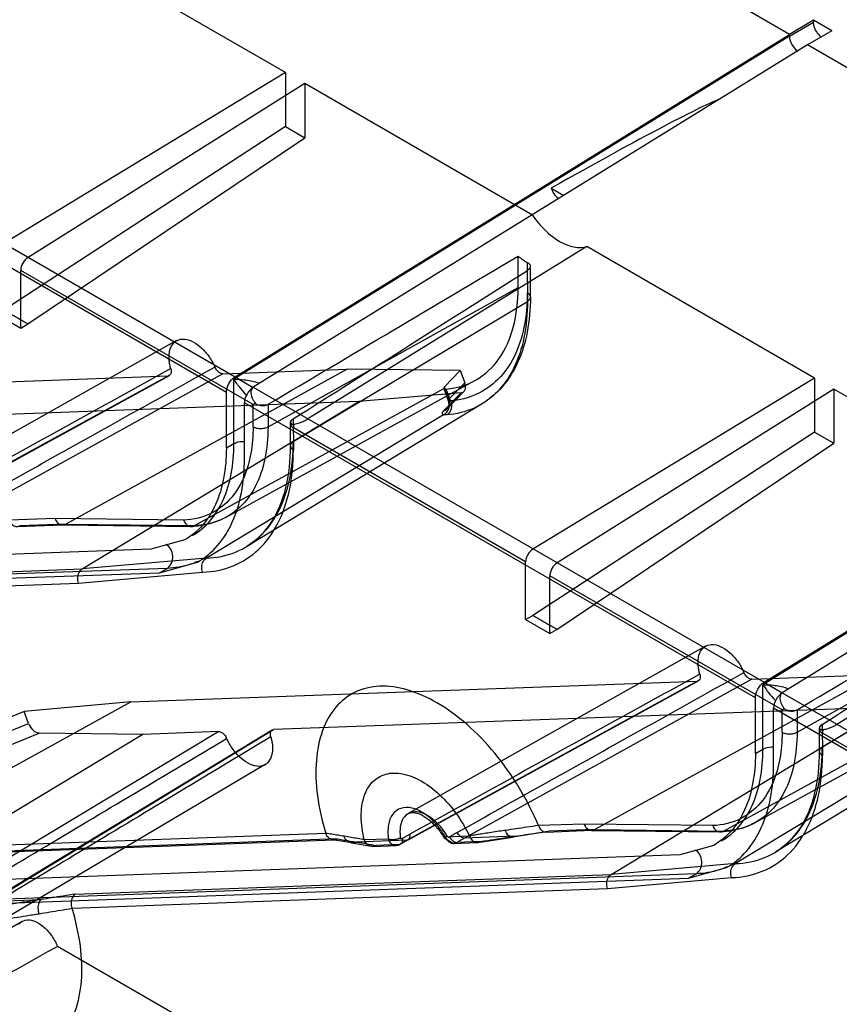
# Model space of a CAD drawing. Header units: millimetres. Extents: x 42 to 325, y 161 to 350.
# Tile 8 of 25: x 190 to 229, y 193 to 239. Entities that reach past the tile are written whole.
import ezdxf

# ---------------------------------------------------------------- set-up
doc = ezdxf.new("R2010")
doc.units = ezdxf.units.MM
doc.header["$LTSCALE"] = 33.284514
doc.layers.get('0').update_dxf_attribs({"linetype": 'CONTINUOUS'})

msp = doc.modelspace()

# ---------------------------------------------------------------- linework, layer by layer
at = {"color": 7}
for p, q in [((202.86, 236.51), (192.208, 242.66)), ((226.431, 238.294), (223.954, 239.724)), ((227.562, 238.958), (226.431, 238.294)), ((226.432, 238.213), (227.562, 238.865)), ((228.41, 238.469), (227.562, 238.958)), ((227.562, 238.958), (227.562, 238.865)), ((226.432, 238.213), (200.444, 222.161)), ((200.5, 222.278), (226.431, 238.294)), ((228.41, 238.469), (227.279, 237.804)), ((227.279, 237.804), (201.349, 221.788)), ((229.756, 236.374), (227.279, 237.804)), ((202.86, 236.51), (189.688, 228.51)), ((202.86, 236.51), (202.86, 233.982)), ((176.6, 236.076), (200.5, 222.278)), ((203.756, 235.993), (190.812, 227.861)), ((214.408, 229.843), (203.756, 235.993)), ((203.756, 235.993), (203.756, 233.465)), ((200.091, 221.552), (176.191, 235.35)), ((202.86, 233.982), (189.678, 225.399)), ((202.86, 233.982), (203.756, 233.465)), ((190.802, 224.75), (203.756, 233.465)), ((215.289, 231.11), (215.885, 230.766)), ((216.957, 228.371), (203.898, 220.305)), ((227.608, 222.222), (216.957, 228.371)), ((213.738, 226.461), (213.738, 227.921)), ((214.168, 227.631), (214.175, 225.808)), ((201.34, 220.981), (190.473, 227.254)), ((190.473, 224.557), (190.473, 227.254)), ((214.315, 226.009), (214.315, 227.446)), ((202.041, 219.94), (213.738, 226.461)), ((203.22, 219.259), (214.175, 225.808)), ((189.344, 225.209), (190.473, 224.557)), ((190.473, 224.557), (190.802, 224.75)), ((197.76, 223.97), (183.849, 216.135)), ((251.181, 223.925), (225.193, 207.873)), ((225.249, 207.989), (251.179, 224.005)), ((252.028, 223.516), (226.098, 207.499)), ((205.744, 222.633), (192.585, 215.391)), ((199.923, 222.419), (205.744, 222.633)), ((211.036, 222.567), (205.744, 222.633)), ((210.296, 221.802), (211.036, 222.567)), ((211.036, 222.567), (211.241, 222.003)), ((170.879, 221.355), (197.363, 222.325)), ((183.787, 214.889), (197.363, 222.325)), ((183.851, 214.905), (197.427, 222.343)), ((199.923, 222.419), (186.48, 214.987)), ((200.085, 215.711), (211.722, 222.102)), ((200.444, 219.154), (200.444, 222.161)), ((200.5, 222.278), (201.35, 221.777)), ((227.608, 222.222), (214.436, 214.222)), ((227.608, 222.222), (227.608, 219.694)), ((198.602, 215.317), (210.266, 221.736)), ((200.091, 218.95), (200.091, 221.552)), ((201.349, 221.788), (225.249, 207.989)), ((210.267, 221.734), (210.47, 221.174)), ((210.502, 221.238), (210.296, 221.802)), ((210.583, 221.151), (210.381, 221.707)), ((210.421, 220.786), (211.206, 221.598)), ((211.241, 222.003), (210.502, 221.238)), ((228.506, 221.704), (215.561, 213.572)), ((239.157, 215.554), (228.506, 221.704)), ((228.506, 221.704), (228.506, 219.176)), ((206.295, 221.117), (177.551, 220.064)), ((193.35, 213.288), (206.295, 221.117)), ((211.069, 221.534), (206.295, 221.117)), ((211.069, 221.534), (210.244, 220.681)), ((224.84, 207.263), (200.939, 221.062)), ((200.939, 218.46), (200.939, 221.062)), ((212.052, 221.013), (201.043, 214.339)), ((201.34, 219.943), (201.34, 220.981)), ((202.041, 220.99), (202.041, 219.94)), ((210.249, 220.504), (199.156, 213.795)), ((203.22, 220.31), (203.226, 218.854)), ((203.08, 220.094), (203.08, 219.058)), ((214.092, 213.619), (203.226, 219.892)), ((227.608, 219.694), (214.426, 211.111)), ((227.608, 219.694), (228.506, 219.176)), ((200.091, 218.95), (200.444, 219.154)), ((215.551, 210.461), (228.506, 219.176)), ((192.077, 215.647), (189.947, 215.574)), ((198.094, 215.573), (192.077, 215.647)), ((190.296, 215.272), (192.444, 215.351)), ((192.585, 215.391), (190.423, 215.312)), ((192.429, 215.351), (198.446, 215.277)), ((192.585, 215.391), (198.602, 215.317)), ((198.144, 214.647), (196.565, 214.209)), ((196.565, 214.209), (150.001, 212.503)), ((199.156, 213.795), (193.35, 213.288)), ((241.706, 214.083), (228.647, 206.017)), ((197.316, 213.318), (150.753, 211.612)), ((168.264, 212.369), (193.35, 213.288)), ((196.963, 213.114), (198.744, 213.608)), ((196.963, 213.114), (197.316, 213.318)), ((214.092, 210.921), (214.092, 213.619)), ((150.399, 211.408), (196.963, 213.114)), ((193.174, 212.631), (198.98, 213.138)), ((226.089, 206.692), (215.223, 212.965)), ((215.223, 210.268), (215.223, 212.965)), ((168.123, 211.709), (193.174, 212.631)), ((226.79, 205.651), (238.487, 212.173)), ((227.969, 204.97), (238.923, 211.52)), ((214.092, 210.921), (214.426, 211.111)), ((214.092, 210.921), (215.223, 210.268)), ((215.223, 210.268), (215.551, 210.461)), ((222.509, 209.681), (208.598, 201.847)), ((230.493, 208.344), (217.334, 201.102)), ((224.672, 208.131), (230.493, 208.344)), ((195.627, 207.067), (222.111, 208.037)), ((208.536, 200.6), (222.111, 208.037)), ((208.599, 200.617), (222.176, 208.054)), ((224.672, 208.131), (211.229, 200.699)), ((224.834, 201.423), (236.471, 207.814)), ((225.193, 204.865), (225.193, 207.873)), ((225.249, 207.989), (226.099, 207.488)), ((223.351, 201.028), (235.015, 207.447)), ((226.098, 207.499), (249.087, 194.227)), ((182.468, 199.825), (195.627, 207.067)), ((195.627, 207.067), (190.631, 206.625)), ((231.044, 206.829), (202.299, 205.776)), ((218.099, 198.999), (231.044, 206.829)), ((224.84, 204.661), (224.84, 207.263)), ((190.631, 206.625), (188.658, 205.816)), ((190.837, 206.06), (190.631, 206.625)), ((248.678, 193.501), (225.688, 206.773)), ((225.688, 204.171), (225.688, 206.773)), ((236.801, 206.725), (225.791, 200.05)), ((226.089, 205.655), (226.089, 206.692)), ((226.79, 206.702), (226.79, 205.651)), ((188.864, 205.251), (190.837, 206.06)), ((234.997, 206.216), (223.905, 199.506)), ((227.969, 206.021), (227.975, 204.566)), ((196.179, 205.552), (183.207, 197.706)), ((199.739, 205.682), (186.382, 197.642)), ((202.229, 205.756), (189.006, 197.72)), ((189.076, 197.74), (202.299, 205.776)), ((189.143, 204.716), (191.339, 205.616)), ((196.179, 205.552), (191.339, 205.616)), ((199.739, 205.682), (196.179, 205.552)), ((227.828, 205.805), (227.828, 204.77)), ((248.784, 193.589), (227.975, 205.603)), ((224.84, 204.661), (225.193, 204.865)), ((201.912, 204.138), (188.171, 196.008)), ((216.826, 201.358), (214.696, 201.285)), ((222.843, 201.284), (216.826, 201.358)), ((204.74, 200.92), (181.949, 200.081)), ((208.319, 200.677), (208.675, 200.881)), ((210.891, 200.964), (210.535, 200.758)), ((215.073, 200.987), (213.49, 200.749)), ((215.045, 200.984), (217.193, 201.063)), ((217.334, 201.102), (215.172, 201.023)), ((217.178, 201.062), (223.195, 200.988)), ((217.334, 201.102), (223.351, 201.028)), ((182.326, 199.785), (205.138, 200.621)), ((205.293, 200.661), (182.468, 199.825)), ((205.941, 200.479), (205.065, 200.626)), ((205.938, 200.48), (206.868, 200.318)), ((208.536, 200.6), (206.187, 200.514)), ((207.677, 200.649), (206.543, 200.617)), ((208.179, 200.396), (207.105, 200.357)), ((208.179, 200.396), (208.536, 200.6)), ((208.602, 200.618), (208.245, 200.414)), ((210.279, 200.709), (210.733, 200.452)), ((211.469, 200.797), (210.342, 200.746)), ((210.73, 200.452), (211.82, 200.491)), ((211.229, 200.699), (210.879, 200.495)), ((211.953, 200.534), (210.879, 200.495)), ((213.578, 200.785), (211.229, 200.699)), ((211.85, 200.494), (213.491, 200.749)), ((222.893, 200.358), (221.313, 199.92)), ((221.313, 199.92), (174.75, 198.215)), ((206.943, 200.313), (208.033, 200.353)), ((223.905, 199.506), (218.099, 198.999)), ((222.065, 199.029), (175.502, 197.324)), ((193.013, 198.08), (218.099, 198.999)), ((221.712, 198.825), (223.493, 199.319)), ((221.712, 198.825), (222.065, 199.029)), ((175.148, 197.12), (221.712, 198.825)), ((217.923, 198.343), (223.728, 198.85)), ((192.872, 197.42), (217.923, 198.343)), ((189.076, 197.74), (191.425, 197.826)), ((177.273, 189.15), (190.537, 196.808)), ((205.095, 188.185), (192.188, 195.636))]:
    msp.add_line(p, q, dxfattribs=at)
for points in [[(210.47, 221.174), (210.495, 220.973), (210.45, 220.829), (210.421, 220.786)], [(208.033, 200.353), (208.142, 200.37), (208.245, 200.414)]]:
    msp.add_lwpolyline(points, dxfattribs=at)
for centre, radius, start, end in [((203.58, 220.096), 0.5, 173.6988, 180.4039), ((228.328, 205.807), 0.5, 173.6988, 180.4039), ((277.89, 609.482), 415.204, 260.05607, 260.18416)]:
    msp.add_arc(centre, radius, start, end, dxfattribs=at)
for centre, major_axis, ratio, start_param, end_param in [((211.133, 228.256), (12.162, 7.013), 0.030215, 0.138633, 1.204645), ((215.683, 231.066), (-1.499, 2.6), 0.577357, -4.57072, -3.282026), ((190.824, 227.46), (0.247, 0.435), 0.572292, 0.816004, 2.351894), ((236.407, 243.868), (123.646, 73.859), 0.01461, -1.861164, -1.7639), ((214.127, 230.106), (-1.499, 2.6), 0.577357, -4.110749, -3.906821), ((236.407, 243.868), (119.403, 76.31), 0.014575, -1.861752, -1.767395), ((210.742, 221.889), (0.476, 0.154), 0.254608, 2.695066, 3.134043), ((210.89, 221.99), (-0.284, 0.42), 0.633888, -3.480463, -1.947552), ((214.448, 213.821), (0.253, 0.431), 0.582368, 0.824732, 2.360622), ((215.574, 213.171), (0.247, 0.435), 0.572292, 0.816004, 2.351894), ((261.156, 229.579), (123.646, 73.859), 0.01461, -1.861164, -1.7639), ((261.156, 229.579), (119.403, 76.31), 0.014575, -1.861752, -1.767395), ((191.187, 206.073), (-0.282, 0.42), 0.631832, 1.197574, 2.729842), ((255.522, 232.594), (121.543, 68.942), 0.007557, -2.259238, -2.123198)]:
    msp.add_ellipse(centre, major_axis=major_axis, ratio=ratio, start_param=start_param, end_param=end_param, dxfattribs=at)
for points, knots in [([(227.619, 238.587), (227.61, 238.61), (227.579, 238.7), (227.562, 238.796), (227.562, 238.865)], [0, 0, 0, 0, 0.26693, 1, 1, 1, 1]), ([(226.432, 238.213), (226.434, 238.078), (226.526, 237.808), (226.705, 237.59), (226.819, 237.511)], [0, 0, 0, 0, 0.492221, 1, 1, 1, 1]), ([(227.924, 238.172), (227.892, 238.196), (227.762, 238.312), (227.667, 238.464), (227.619, 238.587)], [0, 0, 0, 0, 0.236814, 1, 1, 1, 1]), ([(215.289, 231.11), (215.304, 231.06), (215.379, 230.868), (215.511, 230.694), (215.636, 230.606)], [0, 0, 0, 0, 0.254448, 1, 1, 1, 1]), ([(214.168, 227.631), (214.219, 227.603), (214.314, 227.54), (214.317, 227.355), (214.224, 227.287), (214.175, 227.255)], [0, 0, 0, 0, 0.359062, 0.633567, 1, 1, 1, 1]), ([(210.381, 221.707), (210.865, 221.748), (211.833, 222.028), (212.96, 223.103), (213.617, 224.654), (213.738, 225.831), (213.738, 226.461)], [0, 0, 0, 0, 0.227437, 0.453033, 0.705152, 1, 1, 1, 1]), ([(214.168, 226.213), (214.168, 225.668), (214.081, 224.637), (213.631, 223.233), (212.871, 222.123), (211.82, 221.384), (210.999, 221.185), (210.583, 221.151)], [0, 0, 0, 0, 0.238582, 0.449779, 0.638881, 0.817196, 1, 1, 1, 1]), ([(214.168, 226.213), (214.22, 226.183), (214.314, 226.109), (214.321, 225.917), (214.226, 225.839), (214.175, 225.808)], [0, 0, 0, 0, 0.349868, 0.643766, 1, 1, 1, 1]), ([(214.175, 225.808), (214.175, 225.237), (214.083, 224.155), (213.611, 222.681), (212.812, 221.515), (211.709, 220.739), (210.847, 220.531), (210.411, 220.495)], [0, 0, 0, 0, 0.238249, 0.449629, 0.639003, 0.817449, 1, 1, 1, 1]), ([(214.315, 226.009), (214.315, 225.458), (214.229, 224.407), (213.794, 222.965), (213.071, 221.797), (212.406, 221.227), (212.052, 221.013)], [0, 0, 0, 0, 0.288942, 0.549216, 0.783086, 1, 1, 1, 1]), ([(190.802, 224.749), (190.676, 224.822), (190.424, 224.963), (190.05, 225.179), (189.802, 225.326), (189.678, 225.398)], [0, 0, 0, 0, 0.334426, 0.667752, 1, 1, 1, 1]), ([(197.411, 223.205), (197.411, 223.355), (197.446, 223.631), (197.681, 223.969), (198.066, 224.081), (198.485, 223.966), (198.899, 223.685), (199.277, 223.264), (199.475, 222.92), (199.557, 222.734)], [0, 0, 0, 0, 0.137996, 0.250084, 0.35731, 0.483445, 0.637105, 0.813397, 1, 1, 1, 1]), ([(197.493, 222.659), (197.475, 222.721), (197.445, 222.843), (197.417, 223.026), (197.411, 223.146), (197.411, 223.205)], [0, 0, 0, 0, 0.349282, 0.683425, 1, 1, 1, 1]), ([(197.492, 222.66), (195.992, 221.832), (191.47, 219.336), (186.948, 216.839), (183.926, 215.171)], [0, 0, 0, 0, 0.331743, 1, 1, 1, 1]), ([(186.141, 215.254), (188.841, 216.758), (193.313, 219.25), (197.784, 221.746), (199.557, 222.736)], [0, 0, 0, 0, 0.60347, 1, 1, 1, 1]), ([(197.493, 222.659), (197.508, 222.605), (197.523, 222.506), (197.482, 222.365), (197.4, 222.327), (197.363, 222.325)], [0, 0, 0, 0, 0.410802, 0.726341, 1, 1, 1, 1]), ([(199.923, 222.419), (199.878, 222.418), (199.774, 222.455), (199.649, 222.57), (199.584, 222.676), (199.557, 222.734)], [0, 0, 0, 0, 0.273246, 0.617962, 1, 1, 1, 1]), ([(200.091, 221.552), (200.091, 221.694), (200.187, 221.976), (200.378, 222.202), (200.5, 222.278)], [0, 0, 0, 0, 0.49777, 1, 1, 1, 1]), ([(200.444, 222.161), (200.607, 222.166), (200.975, 222.146), (201.341, 222.081), (201.535, 222.014)], [0, 0, 0, 0, 0.442035, 1, 1, 1, 1]), ([(200.444, 222.161), (200.456, 222.142), (200.507, 222.059), (200.562, 221.979), (200.606, 221.919)], [0, 0, 0, 0, 0.235394, 1, 1, 1, 1]), ([(200.606, 221.919), (200.634, 221.881), (200.759, 221.715), (200.896, 221.557), (201.011, 221.444)], [0, 0, 0, 0, 0.225568, 1, 1, 1, 1]), ([(201.349, 221.788), (201.227, 221.712), (201.035, 221.486), (200.939, 221.204), (200.939, 221.062)], [0, 0, 0, 0, 0.502226, 1, 1, 1, 1]), ([(201.35, 221.777), (201.328, 221.764), (201.288, 221.726), (201.249, 221.648), (201.235, 221.549), (201.247, 221.436), (201.285, 221.312), (201.35, 221.181), (201.405, 221.095), (201.437, 221.052)], [0, 0, 0, 0, 0.093944, 0.19915, 0.31967, 0.45939, 0.619608, 0.799971, 1, 1, 1, 1]), ([(210.266, 221.736), (210.269, 221.727), (210.287, 221.711), (210.329, 221.704), (210.362, 221.705), (210.381, 221.707)], [0, 0, 0, 0, 0.212163, 0.534246, 1, 1, 1, 1]), ([(210.244, 220.681), (210.349, 220.711), (210.5, 220.837), (210.54, 221.065), (210.522, 221.183), (210.502, 221.238)], [0, 0, 0, 0, 0.481836, 0.74221, 1, 1, 1, 1]), ([(210.249, 220.504), (210.323, 220.54), (210.456, 220.656), (210.551, 220.899), (210.534, 221.075), (210.505, 221.154)], [0, 0, 0, 0, 0.32932, 0.665255, 1, 1, 1, 1]), ([(210.583, 221.151), (210.593, 221.124), (210.612, 221.063), (210.624, 220.983), (210.625, 220.914), (210.622, 220.865), (210.616, 220.825), (210.61, 220.795), (210.605, 220.773), (210.599, 220.751), (210.589, 220.723), (210.575, 220.687), (210.555, 220.646), (210.522, 220.594), (210.476, 220.54), (210.432, 220.507), (210.411, 220.495)], [0, 0, 0, 0, 0.117628, 0.261489, 0.331312, 0.398917, 0.463855, 0.495222, 0.525807, 0.55618, 0.586896, 0.649141, 0.712129, 0.775418, 0.901026, 1, 1, 1, 1]), ([(210.505, 221.154), (210.495, 221.156), (210.479, 221.159), (210.466, 221.184), (210.479, 221.212), (210.492, 221.228), (210.502, 221.238)], [0, 0, 0, 0, 0.244958, 0.420883, 0.650186, 1, 1, 1, 1]), ([(210.583, 221.151), (210.576, 221.15), (210.549, 221.147), (210.522, 221.149), (210.505, 221.154)], [0, 0, 0, 0, 0.292012, 1, 1, 1, 1]), ([(201.437, 221.052), (201.423, 221.046), (201.404, 221.024), (201.375, 220.995), (201.35, 220.987), (201.34, 220.981)], [0, 0, 0, 0, 0.372228, 0.706404, 1, 1, 1, 1]), ([(201.434, 221.051), (201.495, 221.004), (201.634, 220.937), (201.851, 220.918), (201.986, 220.958), (202.041, 220.99)], [0, 0, 0, 0, 0.35962, 0.703395, 1, 1, 1, 1]), ([(210.244, 220.681), (210.221, 220.658), (210.183, 220.62), (210.177, 220.531), (210.226, 220.511), (210.249, 220.504)], [0, 0, 0, 0, 0.430787, 0.689534, 1, 1, 1, 1]), ([(203.172, 220.276), (203.135, 220.239), (203.07, 220.158), (203.089, 219.989), (203.176, 219.921), (203.226, 219.892)], [0, 0, 0, 0, 0.336733, 0.627766, 1, 1, 1, 1]), ([(203.172, 220.276), (203.136, 220.247), (203.063, 220.191), (203.115, 220.05), (203.208, 220.063), (203.254, 220.067)], [0, 0, 0, 0, 0.380287, 0.622115, 1, 1, 1, 1]), ([(203.254, 220.068), (203.298, 220.073), (203.383, 220.086), (203.507, 220.121), (203.622, 220.164), (203.727, 220.211), (203.818, 220.258), (203.874, 220.29), (203.898, 220.305)], [0, 0, 0, 0, 0.189662, 0.375268, 0.554592, 0.723371, 0.874162, 1, 1, 1, 1]), ([(210.411, 220.495), (210.39, 220.493), (210.351, 220.491), (210.296, 220.494), (210.263, 220.5), (210.249, 220.504)], [0, 0, 0, 0, 0.388005, 0.717952, 1, 1, 1, 1]), ([(202.041, 219.94), (202.041, 219.431), (201.957, 218.467), (201.524, 217.16), (200.789, 216.138), (199.776, 215.482), (198.996, 215.331), (198.602, 215.317)], [0, 0, 0, 0, 0.238187, 0.448767, 0.637177, 0.815582, 1, 1, 1, 1]), ([(201.34, 219.943), (201.34, 219.73), (201.324, 219.313), (201.246, 218.709), (201.158, 218.323), (201.105, 218.138)], [0, 0, 0, 0, 0.350443, 0.683772, 1, 1, 1, 1]), ([(201.34, 219.943), (201.408, 219.904), (201.57, 219.855), (201.814, 219.855), (201.974, 219.902), (202.041, 219.94)], [0, 0, 0, 0, 0.326185, 0.683503, 1, 1, 1, 1]), ([(203.254, 220.068), (203.248, 220.048), (203.238, 220.008), (203.228, 219.949), (203.226, 219.91), (203.226, 219.892)], [0, 0, 0, 0, 0.352488, 0.685618, 1, 1, 1, 1]), ([(199.156, 213.795), (199.621, 213.812), (200.544, 213.99), (201.741, 214.765), (202.609, 215.973), (203.121, 217.518), (203.22, 218.657), (203.22, 219.259)], [0, 0, 0, 0, 0.184418, 0.362823, 0.551233, 0.761813, 1, 1, 1, 1]), ([(200.444, 219.154), (200.478, 219.173), (200.635, 219.243), (200.812, 219.262), (200.944, 219.252)], [0, 0, 0, 0, 0.227965, 1, 1, 1, 1]), ([(203.22, 219.259), (203.169, 219.229), (203.077, 219.153), (203.077, 218.961), (203.173, 218.885), (203.226, 218.854)], [0, 0, 0, 0, 0.346356, 0.64016, 1, 1, 1, 1]), ([(200.091, 218.95), (200.091, 218.473), (200.019, 217.567), (199.652, 216.323), (199.034, 215.313), (198.454, 214.825), (198.144, 214.646)], [0, 0, 0, 0, 0.289789, 0.54907, 0.782243, 1, 1, 1, 1]), ([(198.502, 214.853), (198.811, 215.032), (199.39, 215.52), (200.006, 216.53), (200.373, 217.773), (200.444, 218.678), (200.444, 219.154)], [0, 0, 0, 0, 0.217755, 0.450953, 0.710242, 1, 1, 1, 1]), ([(198.98, 213.138), (199.467, 213.157), (200.431, 213.344), (201.681, 214.156), (202.587, 215.418), (203.122, 217.033), (203.226, 218.224), (203.226, 218.854)], [0, 0, 0, 0, 0.184648, 0.362918, 0.551069, 0.761472, 1, 1, 1, 1]), ([(203.08, 219.058), (203.08, 218.38), (202.956, 217.114), (202.294, 215.428), (201.49, 214.61), (201.043, 214.339)], [0, 0, 0, 0, 0.38063, 0.706463, 1, 1, 1, 1]), ([(198.744, 213.607), (199.094, 213.809), (199.748, 214.359), (200.444, 215.498), (200.858, 216.901), (200.939, 217.922), (200.939, 218.46)], [0, 0, 0, 0, 0.217757, 0.45093, 0.710211, 1, 1, 1, 1]), ([(201.105, 218.138), (200.966, 217.656), (200.566, 216.765), (199.469, 215.805), (198.55, 215.59), (198.094, 215.573)], [0, 0, 0, 0, 0.355864, 0.675667, 1, 1, 1, 1]), ([(189.947, 215.574), (189.973, 215.499), (190.046, 215.369), (190.232, 215.252), (190.371, 215.28), (190.423, 215.312)], [0, 0, 0, 0, 0.382123, 0.70246, 1, 1, 1, 1]), ([(192.077, 215.647), (192.103, 215.573), (192.181, 215.44), (192.381, 215.33), (192.527, 215.359), (192.585, 215.391)], [0, 0, 0, 0, 0.366235, 0.689157, 1, 1, 1, 1]), ([(198.094, 215.573), (198.12, 215.498), (198.198, 215.366), (198.398, 215.256), (198.544, 215.285), (198.602, 215.317)], [0, 0, 0, 0, 0.36625, 0.689187, 1, 1, 1, 1]), ([(200.085, 215.711), (199.925, 215.623), (199.586, 215.471), (199.038, 215.325), (198.656, 215.284), (198.461, 215.277)], [0, 0, 0, 0, 0.323585, 0.65501, 1, 1, 1, 1]), ([(197.316, 213.318), (197.499, 213.423), (197.693, 213.893), (197.457, 214.344), (197.266, 214.431)], [0, 0, 0, 0, 0.501188, 1, 1, 1, 1]), ([(198.98, 213.138), (198.95, 213.218), (198.924, 213.39), (198.984, 213.631), (199.092, 213.756), (199.156, 213.795)], [0, 0, 0, 0, 0.351675, 0.69353, 1, 1, 1, 1]), ([(193.174, 212.631), (193.144, 212.711), (193.119, 212.882), (193.179, 213.123), (193.287, 213.249), (193.35, 213.288)], [0, 0, 0, 0, 0.351671, 0.693535, 1, 1, 1, 1]), ([(198.753, 213.637), (198.643, 213.588), (198.183, 213.413), (197.688, 213.331), (197.316, 213.318)], [0, 0, 0, 0, 0.244227, 1, 1, 1, 1]), ([(215.551, 210.461), (215.426, 210.533), (215.173, 210.674), (214.798, 210.891), (214.55, 211.038), (214.426, 211.11)], [0, 0, 0, 0, 0.334428, 0.667753, 1, 1, 1, 1]), ([(222.159, 208.916), (222.159, 209.066), (222.195, 209.343), (222.43, 209.681), (222.815, 209.793), (223.234, 209.678), (223.648, 209.397), (224.026, 208.975), (224.224, 208.631), (224.306, 208.446)], [0, 0, 0, 0, 0.137996, 0.250084, 0.35731, 0.483445, 0.637105, 0.813397, 1, 1, 1, 1]), ([(222.242, 208.37), (222.224, 208.432), (222.194, 208.555), (222.166, 208.738), (222.159, 208.858), (222.159, 208.916)], [0, 0, 0, 0, 0.349282, 0.683425, 1, 1, 1, 1]), ([(222.241, 208.372), (220.741, 207.544), (216.219, 205.048), (211.697, 202.551), (208.675, 200.882)], [0, 0, 0, 0, 0.331743, 1, 1, 1, 1]), ([(210.89, 200.966), (213.59, 202.469), (218.062, 204.962), (222.533, 207.458), (224.306, 208.448)], [0, 0, 0, 0, 0.60347, 1, 1, 1, 1]), ([(222.242, 208.37), (222.257, 208.316), (222.272, 208.218), (222.231, 208.077), (222.149, 208.039), (222.111, 208.037)], [0, 0, 0, 0, 0.410802, 0.726341, 1, 1, 1, 1]), ([(224.672, 208.131), (224.626, 208.129), (224.523, 208.167), (224.398, 208.282), (224.332, 208.387), (224.306, 208.446)], [0, 0, 0, 0, 0.273246, 0.617962, 1, 1, 1, 1]), ([(209.936, 207.033), (209.5, 207.285), (208.634, 207.678), (207.296, 207.881), (206.084, 207.606), (205.125, 206.846), (204.508, 205.699), (204.238, 204.268), (204.306, 202.629), (204.562, 201.5), (204.74, 200.92)], [0, 0, 0, 0, 0.134208, 0.250465, 0.354093, 0.45553, 0.566207, 0.693332, 0.838695, 1, 1, 1, 1]), ([(224.84, 207.263), (224.84, 207.405), (224.935, 207.687), (225.127, 207.914), (225.249, 207.989)], [0, 0, 0, 0, 0.49777, 1, 1, 1, 1]), ([(225.193, 207.873), (225.356, 207.878), (225.724, 207.857), (226.09, 207.792), (226.284, 207.726)], [0, 0, 0, 0, 0.442035, 1, 1, 1, 1]), ([(225.193, 207.873), (225.205, 207.853), (225.256, 207.771), (225.311, 207.691), (225.355, 207.631)], [0, 0, 0, 0, 0.235394, 1, 1, 1, 1]), ([(225.355, 207.631), (225.382, 207.593), (225.508, 207.427), (225.645, 207.269), (225.76, 207.156)], [0, 0, 0, 0, 0.225568, 1, 1, 1, 1]), ([(226.098, 207.499), (225.976, 207.424), (225.784, 207.197), (225.688, 206.915), (225.688, 206.773)], [0, 0, 0, 0, 0.502226, 1, 1, 1, 1]), ([(226.099, 207.488), (226.077, 207.475), (226.037, 207.438), (225.998, 207.359), (225.984, 207.261), (225.995, 207.148), (226.034, 207.023), (226.099, 206.893), (226.154, 206.807), (226.186, 206.763)], [0, 0, 0, 0, 0.093944, 0.19915, 0.31967, 0.45939, 0.619608, 0.799971, 1, 1, 1, 1]), ([(214.695, 201.285), (214.438, 201.895), (213.835, 203.076), (212.706, 204.674), (211.411, 206.025), (210.435, 206.745), (209.936, 207.033)], [0, 0, 0, 0, 0.26192, 0.523056, 0.772074, 1, 1, 1, 1]), ([(226.186, 206.763), (226.172, 206.757), (226.152, 206.735), (226.123, 206.707), (226.099, 206.698), (226.089, 206.692)], [0, 0, 0, 0, 0.372228, 0.706404, 1, 1, 1, 1]), ([(226.183, 206.762), (226.244, 206.716), (226.383, 206.648), (226.6, 206.629), (226.735, 206.67), (226.79, 206.702)], [0, 0, 0, 0, 0.35962, 0.703395, 1, 1, 1, 1]), ([(227.921, 205.988), (227.884, 205.951), (227.819, 205.87), (227.837, 205.7), (227.925, 205.632), (227.975, 205.603)], [0, 0, 0, 0, 0.336733, 0.627766, 1, 1, 1, 1]), ([(227.921, 205.987), (227.885, 205.959), (227.812, 205.903), (227.864, 205.762), (227.957, 205.774), (228.003, 205.779)], [0, 0, 0, 0, 0.380287, 0.622115, 1, 1, 1, 1]), ([(228.003, 205.78), (228.047, 205.784), (228.132, 205.798), (228.256, 205.832), (228.371, 205.876), (228.476, 205.923), (228.567, 205.97), (228.623, 206.002), (228.647, 206.017)], [0, 0, 0, 0, 0.189662, 0.375268, 0.554594, 0.723373, 0.874162, 1, 1, 1, 1]), ([(202.17, 205.441), (200.653, 204.526), (196.24, 201.864), (191.827, 199.202), (188.932, 197.455)], [0, 0, 0, 0, 0.343857, 1, 1, 1, 1]), ([(199.739, 205.682), (199.784, 205.684), (199.888, 205.646), (200.013, 205.531), (200.078, 205.426), (200.105, 205.367)], [0, 0, 0, 0, 0.273263, 0.618002, 1, 1, 1, 1]), ([(202.169, 205.443), (202.154, 205.497), (202.139, 205.595), (202.18, 205.736), (202.262, 205.775), (202.299, 205.776)], [0, 0, 0, 0, 0.410798, 0.726339, 1, 1, 1, 1]), ([(202.169, 205.443), (202.187, 205.381), (202.217, 205.258), (202.245, 205.075), (202.251, 204.955), (202.251, 204.897)], [0, 0, 0, 0, 0.349288, 0.683428, 1, 1, 1, 1]), ([(226.79, 205.651), (226.79, 205.142), (226.706, 204.179), (226.273, 202.871), (225.538, 201.849), (224.525, 201.193), (223.745, 201.043), (223.351, 201.028)], [0, 0, 0, 0, 0.238187, 0.448767, 0.637177, 0.815582, 1, 1, 1, 1]), ([(226.089, 205.655), (226.089, 205.441), (226.072, 205.025), (225.995, 204.42), (225.907, 204.034), (225.854, 203.849)], [0, 0, 0, 0, 0.350443, 0.683772, 1, 1, 1, 1]), ([(226.089, 205.655), (226.157, 205.615), (226.319, 205.567), (226.563, 205.567), (226.723, 205.614), (226.79, 205.651)], [0, 0, 0, 0, 0.326185, 0.683503, 1, 1, 1, 1]), ([(228.003, 205.78), (227.997, 205.759), (227.987, 205.72), (227.977, 205.661), (227.975, 205.622), (227.975, 205.603)], [0, 0, 0, 0, 0.352488, 0.685618, 1, 1, 1, 1]), ([(186.727, 197.377), (189.65, 199.126), (194.109, 201.789), (198.57, 204.45), (200.105, 205.366)], [0, 0, 0, 0, 0.655855, 1, 1, 1, 1]), ([(202.251, 204.897), (202.251, 204.747), (202.216, 204.47), (201.981, 204.132), (201.596, 204.02), (201.177, 204.135), (200.763, 204.416), (200.385, 204.838), (200.187, 205.182), (200.105, 205.367)], [0, 0, 0, 0, 0.137994, 0.250081, 0.357305, 0.483439, 0.637098, 0.813387, 1, 1, 1, 1]), ([(223.905, 199.506), (224.37, 199.524), (225.293, 199.701), (226.49, 200.477), (227.358, 201.685), (227.87, 203.23), (227.969, 204.369), (227.969, 204.97)], [0, 0, 0, 0, 0.184418, 0.362823, 0.551233, 0.761813, 1, 1, 1, 1]), ([(225.193, 204.865), (225.227, 204.885), (225.384, 204.955), (225.561, 204.974), (225.693, 204.964)], [0, 0, 0, 0, 0.227965, 1, 1, 1, 1]), ([(227.969, 204.97), (227.918, 204.94), (227.826, 204.865), (227.826, 204.673), (227.922, 204.596), (227.975, 204.566)], [0, 0, 0, 0, 0.346356, 0.64016, 1, 1, 1, 1]), ([(224.84, 204.661), (224.84, 204.185), (224.768, 203.279), (224.401, 202.035), (223.783, 201.025), (223.203, 200.537), (222.893, 200.358)], [0, 0, 0, 0, 0.289789, 0.54907, 0.782243, 1, 1, 1, 1]), ([(223.251, 200.565), (223.56, 200.744), (224.139, 201.232), (224.755, 202.241), (225.121, 203.485), (225.193, 204.389), (225.193, 204.865)], [0, 0, 0, 0, 0.217755, 0.450953, 0.710242, 1, 1, 1, 1]), ([(223.728, 198.85), (224.216, 198.868), (225.18, 199.056), (226.43, 199.868), (227.336, 201.13), (227.871, 202.745), (227.975, 203.936), (227.975, 204.566)], [0, 0, 0, 0, 0.184648, 0.362918, 0.551069, 0.761472, 1, 1, 1, 1]), ([(227.828, 204.77), (227.828, 204.092), (227.705, 202.826), (227.042, 201.14), (226.238, 200.321), (225.791, 200.05)], [0, 0, 0, 0, 0.38063, 0.706463, 1, 1, 1, 1]), ([(223.493, 199.319), (223.842, 199.521), (224.497, 200.071), (225.193, 201.209), (225.607, 202.613), (225.688, 203.634), (225.688, 204.171)], [0, 0, 0, 0, 0.217757, 0.45093, 0.710211, 1, 1, 1, 1]), ([(206.544, 200.617), (206.455, 200.977), (206.357, 201.663), (206.468, 202.616), (206.868, 203.359), (207.559, 203.766), (208.409, 203.751), (208.953, 203.518), (209.229, 203.359)], [0, 0, 0, 0, 0.210241, 0.388355, 0.535746, 0.670924, 0.81944, 1, 1, 1, 1]), ([(225.854, 203.849), (225.715, 203.368), (225.315, 202.477), (224.218, 201.517), (223.299, 201.301), (222.843, 201.284)], [0, 0, 0, 0, 0.355864, 0.675667, 1, 1, 1, 1]), ([(209.229, 203.359), (209.533, 203.183), (210.125, 202.725), (210.879, 201.853), (211.291, 201.164), (211.468, 200.797)], [0, 0, 0, 0, 0.304991, 0.645741, 1, 1, 1, 1]), ([(209.89, 201.368), (209.725, 201.552), (209.383, 201.859), (208.814, 202.136), (208.253, 202.15), (207.819, 201.827), (207.631, 201.277), (207.644, 200.869), (207.677, 200.649)], [0, 0, 0, 0, 0.208938, 0.38435, 0.52716, 0.659158, 0.811818, 1, 1, 1, 1]), ([(210.052, 201.302), (209.928, 201.44), (209.67, 201.675), (209.243, 201.903), (208.821, 201.959), (208.458, 201.792), (208.247, 201.436), (208.212, 201.155), (208.212, 201.004)], [0, 0, 0, 0, 0.212446, 0.395626, 0.547418, 0.681969, 0.82641, 1, 1, 1, 1]), ([(208.598, 201.847), (208.667, 201.885), (208.866, 201.916), (209.195, 201.815), (209.573, 201.576), (209.955, 201.199), (210.177, 200.883), (210.279, 200.709)], [0, 0, 0, 0, 0.108827, 0.262638, 0.468903, 0.721251, 1, 1, 1, 1]), ([(210.342, 200.746), (210.298, 200.821), (210.207, 200.968), (210.056, 201.175), (209.947, 201.306), (209.89, 201.368)], [0, 0, 0, 0, 0.337451, 0.671784, 1, 1, 1, 1]), ([(210.423, 200.791), (210.387, 200.853), (210.312, 200.973), (210.188, 201.143), (210.099, 201.251), (210.052, 201.302)], [0, 0, 0, 0, 0.337472, 0.671788, 1, 1, 1, 1]), ([(214.695, 201.285), (214.516, 201.261), (214.164, 201.213), (213.647, 201.133), (213.309, 201.084), (213.143, 201.06)], [0, 0, 0, 0, 0.346822, 0.679086, 1, 1, 1, 1]), ([(214.695, 201.285), (214.722, 201.211), (214.794, 201.08), (214.981, 200.963), (215.12, 200.991), (215.172, 201.023)], [0, 0, 0, 0, 0.382127, 0.702462, 1, 1, 1, 1]), ([(216.826, 201.358), (216.852, 201.284), (216.93, 201.151), (217.13, 201.041), (217.276, 201.07), (217.334, 201.102)], [0, 0, 0, 0, 0.366235, 0.689157, 1, 1, 1, 1]), ([(222.843, 201.284), (222.869, 201.21), (222.947, 201.077), (223.147, 200.967), (223.293, 200.996), (223.351, 201.028)], [0, 0, 0, 0, 0.36625, 0.689187, 1, 1, 1, 1]), ([(224.834, 201.423), (224.674, 201.335), (224.334, 201.183), (223.786, 201.037), (223.405, 200.996), (223.21, 200.988)], [0, 0, 0, 0, 0.323585, 0.65501, 1, 1, 1, 1]), ([(205.293, 200.661), (205.226, 200.628), (205.067, 200.6), (204.852, 200.709), (204.767, 200.845), (204.74, 200.92)], [0, 0, 0, 0, 0.329422, 0.651733, 1, 1, 1, 1]), ([(205.601, 200.784), (205.507, 200.799), (205.318, 200.829), (205.031, 200.879), (204.838, 200.907), (204.74, 200.92)], [0, 0, 0, 0, 0.327348, 0.66019, 1, 1, 1, 1]), ([(208.212, 201.004), (208.212, 200.972), (208.214, 200.908), (208.222, 200.81), (208.23, 200.744), (208.235, 200.711)], [0, 0, 0, 0, 0.323903, 0.657396, 1, 1, 1, 1]), ([(208.536, 200.6), (208.569, 200.601), (208.642, 200.631), (208.69, 200.748), (208.684, 200.834), (208.675, 200.881)], [0, 0, 0, 0, 0.281923, 0.595305, 1, 1, 1, 1]), ([(211.229, 200.699), (211.215, 200.698), (211.18, 200.701), (211.125, 200.72), (211.066, 200.755), (211.009, 200.803), (210.947, 200.872), (210.91, 200.929), (210.891, 200.965)], [0, 0, 0, 0, 0.092758, 0.235349, 0.383407, 0.545584, 0.733048, 1, 1, 1, 1]), ([(213.142, 201.063), (213.103, 201.057), (212.942, 201.032), (212.669, 200.989), (212.332, 200.937), (212.022, 200.889), (211.736, 200.845), (211.554, 200.817), (211.466, 200.803)], [0, 0, 0, 0, 0.069785, 0.288126, 0.488628, 0.673197, 0.843191, 1, 1, 1, 1]), ([(213.578, 200.785), (213.534, 200.754), (213.403, 200.727), (213.235, 200.856), (213.168, 200.985), (213.143, 201.06)], [0, 0, 0, 0, 0.273306, 0.594498, 1, 1, 1, 1]), ([(213.578, 200.785), (213.748, 200.81), (214.094, 200.861), (214.625, 200.941), (214.986, 200.995), (215.172, 201.023)], [0, 0, 0, 0, 0.320175, 0.650808, 1, 1, 1, 1]), ([(205.293, 200.661), (205.398, 200.644), (205.6, 200.61), (205.897, 200.559), (206.091, 200.529), (206.187, 200.514)], [0, 0, 0, 0, 0.35128, 0.677376, 1, 1, 1, 1]), ([(206.544, 200.617), (206.445, 200.639), (206.244, 200.679), (205.928, 200.727), (205.713, 200.764), (205.601, 200.784)], [0, 0, 0, 0, 0.317001, 0.644429, 1, 1, 1, 1]), ([(206.187, 200.514), (206.115, 200.48), (205.948, 200.453), (205.719, 200.562), (205.628, 200.705), (205.601, 200.784)], [0, 0, 0, 0, 0.330299, 0.656681, 1, 1, 1, 1]), ([(207.105, 200.357), (207.036, 200.321), (206.872, 200.29), (206.653, 200.404), (206.569, 200.543), (206.543, 200.617)], [0, 0, 0, 0, 0.332591, 0.66157, 1, 1, 1, 1]), ([(208.235, 200.711), (208.225, 200.705), (208.189, 200.687), (208.137, 200.666), (208.08, 200.649), (208.038, 200.639), (207.996, 200.631), (207.955, 200.626), (207.914, 200.622), (207.872, 200.621), (207.829, 200.621), (207.774, 200.625), (207.723, 200.634), (207.687, 200.645), (207.677, 200.649)], [0, 0, 0, 0, 0.059819, 0.212642, 0.290334, 0.366964, 0.44134, 0.512511, 0.58321, 0.65609, 0.730104, 0.804005, 0.94582, 1, 1, 1, 1]), ([(208.179, 200.396), (208.133, 200.37), (208.031, 200.339), (207.875, 200.377), (207.748, 200.486), (207.696, 200.59), (207.677, 200.649)], [0, 0, 0, 0, 0.244959, 0.47161, 0.714726, 1, 1, 1, 1]), ([(208.319, 200.677), (208.321, 200.665), (208.327, 200.627), (208.328, 200.576), (208.321, 200.529), (208.313, 200.499), (208.301, 200.473), (208.287, 200.451), (208.271, 200.432), (208.251, 200.417), (208.228, 200.405), (208.204, 200.398), (208.187, 200.396), (208.179, 200.396)], [0, 0, 0, 0, 0.100729, 0.320716, 0.416723, 0.503389, 0.581432, 0.651942, 0.719435, 0.788138, 0.85925, 0.934345, 1, 1, 1, 1]), ([(208.319, 200.677), (208.304, 200.668), (208.273, 200.661), (208.243, 200.684), (208.237, 200.702), (208.235, 200.711)], [0, 0, 0, 0, 0.4935, 0.734401, 1, 1, 1, 1]), ([(210.423, 200.791), (210.414, 200.786), (210.386, 200.77), (210.35, 200.749), (210.315, 200.729), (210.246, 200.69), (210.321, 200.734), (210.342, 200.746)], [0, 0, 0, 0, 0.133176, 0.399924, 0.500378, 0.694026, 1, 1, 1, 1]), ([(210.342, 200.746), (210.366, 200.687), (210.429, 200.582), (210.567, 200.475), (210.727, 200.438), (210.833, 200.468), (210.879, 200.495)], [0, 0, 0, 0, 0.287001, 0.534289, 0.762341, 1, 1, 1, 1]), ([(210.423, 200.791), (210.433, 200.774), (210.456, 200.754), (210.498, 200.745), (210.522, 200.75), (210.535, 200.758)], [0, 0, 0, 0, 0.461275, 0.657258, 1, 1, 1, 1]), ([(210.535, 200.758), (210.542, 200.746), (210.565, 200.707), (210.6, 200.658), (210.641, 200.613), (210.671, 200.585), (210.701, 200.561), (210.731, 200.54), (210.76, 200.524), (210.791, 200.51), (210.822, 200.5), (210.851, 200.495), (210.87, 200.495), (210.879, 200.495)], [0, 0, 0, 0, 0.090268, 0.301179, 0.399466, 0.491433, 0.576448, 0.65425, 0.72842, 0.801983, 0.874139, 0.944276, 1, 1, 1, 1]), ([(211.469, 200.797), (211.483, 200.757), (211.518, 200.684), (211.588, 200.59), (211.672, 200.522), (211.768, 200.489), (211.867, 200.491), (211.927, 200.517), (211.953, 200.534)], [0, 0, 0, 0, 0.200064, 0.382409, 0.545633, 0.700922, 0.853118, 1, 1, 1, 1]), ([(211.953, 200.534), (212.025, 200.545), (212.192, 200.571), (212.461, 200.613), (212.771, 200.661), (213.108, 200.713), (213.381, 200.756), (213.541, 200.781), (213.58, 200.787)], [0, 0, 0, 0, 0.132609, 0.307549, 0.497514, 0.703897, 0.928661, 1, 1, 1, 1]), ([(222.065, 199.029), (222.248, 199.135), (222.441, 199.604), (222.206, 200.056), (222.015, 200.142)], [0, 0, 0, 0, 0.501188, 1, 1, 1, 1]), ([(223.728, 198.85), (223.698, 198.93), (223.673, 199.101), (223.733, 199.342), (223.841, 199.468), (223.905, 199.506)], [0, 0, 0, 0, 0.351675, 0.69353, 1, 1, 1, 1]), ([(217.923, 198.343), (217.893, 198.422), (217.868, 198.594), (217.927, 198.835), (218.036, 198.961), (218.099, 198.999)], [0, 0, 0, 0, 0.351671, 0.693535, 1, 1, 1, 1]), ([(223.502, 199.348), (223.392, 199.3), (222.932, 199.124), (222.437, 199.043), (222.065, 199.029)], [0, 0, 0, 0, 0.244227, 1, 1, 1, 1]), ([(193.013, 198.08), (192.828, 198.05), (192.467, 197.993), (191.937, 197.907), (191.593, 197.853), (191.425, 197.826)], [0, 0, 0, 0, 0.350329, 0.681601, 1, 1, 1, 1]), ([(193.013, 198.08), (192.953, 198.04), (192.857, 197.907), (192.814, 197.668), (192.842, 197.5), (192.872, 197.42)], [0, 0, 0, 0, 0.303375, 0.644724, 1, 1, 1, 1]), ([(191.427, 197.828), (191.339, 197.814), (191.117, 197.78), (190.771, 197.726), (190.401, 197.669), (190.08, 197.619), (189.883, 197.589), (189.8, 197.576)], [0, 0, 0, 0, 0.162878, 0.409418, 0.636622, 0.846029, 1, 1, 1, 1]), ([(191.425, 197.826), (191.372, 197.787), (191.292, 197.651), (191.266, 197.414), (191.299, 197.245), (191.33, 197.164)], [0, 0, 0, 0, 0.281986, 0.629257, 1, 1, 1, 1]), ([(187.675, 191.308), (188.112, 191.056), (188.978, 190.663), (190.315, 190.46), (191.527, 190.734), (192.487, 191.495), (193.103, 192.642), (193.374, 194.072), (193.305, 195.711), (193.049, 196.841), (192.872, 197.42)], [0, 0, 0, 0, 0.134208, 0.250465, 0.354093, 0.45553, 0.566207, 0.693332, 0.838695, 1, 1, 1, 1]), ([(189.654, 196.907), (189.828, 196.93), (190.187, 196.98), (190.745, 197.072), (191.13, 197.133), (191.33, 197.164)], [0, 0, 0, 0, 0.311297, 0.641221, 1, 1, 1, 1]), ([(191.33, 197.164), (191.496, 197.192), (191.833, 197.248), (192.348, 197.328), (192.695, 197.389), (192.872, 197.42)], [0, 0, 0, 0, 0.322822, 0.656242, 1, 1, 1, 1]), ([(190.387, 196.676), (190.459, 196.768), (190.69, 196.914), (191.12, 196.848), (191.537, 196.587), (191.917, 196.171), (192.111, 195.824), (192.188, 195.636)], [0, 0, 0, 0, 0.145243, 0.307981, 0.511105, 0.748688, 1, 1, 1, 1])]:
    msp.add_open_spline(points, degree=3, knots=knots, dxfattribs=at)
for points in [[(201.535, 222.014), (201.573, 222.001), (201.611, 221.987), (201.647, 221.97)], [(203.22, 220.31), (203.209, 220.303), (203.197, 220.296), (203.187, 220.287)], [(226.284, 207.726), (226.322, 207.713), (226.36, 207.698), (226.396, 207.681)], [(227.969, 206.021), (227.958, 206.014), (227.946, 206.007), (227.936, 205.999)]]:
    msp.add_open_spline(points, degree=3, dxfattribs=at)

doc.saveas('drawing.dxf')
